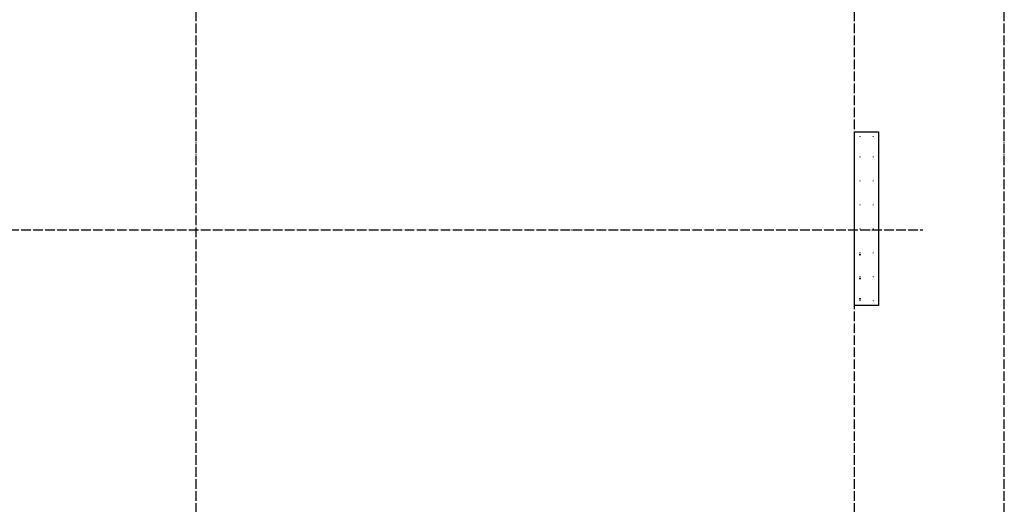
# Model space of a CAD drawing. Header units: millimetres. Extents: x -2995 to 47287, y -2809 to 58122.
# Tile 44 of 143: x 6927 to 15150, y 26110 to 30155. Entities that reach past the tile are written whole.
import ezdxf

# ---------------------------------------------------------------- set-up
doc = ezdxf.new("R2010")
doc.units = ezdxf.units.MM
doc.linetypes.add('______11', pattern=[100, 80, -10, 0, -10])
doc.linetypes.add('______5', pattern=[220, 160, -20, 20, -20])
doc.layers.add('Арм.стержн. вертикальными 1', color=22, linetype='Continuous', lineweight=35)
doc.layers.add('Арм.стержн. вертикальными 2', color=7, linetype='Continuous', lineweight=35, true_color=0x006e00)
doc.layers.add('Осевая линия_ общее', color=7, linetype='______5', lineweight=13, true_color=0xa0a0a0)

# ---------------------------------------------------------------- blocks, each defined once
blk = doc.blocks.new('СЛОЖНЫЙ_ОБЪЕКТ_0')
at = {"layer": 'Осевая линия_ общее', "color": 253, "linetype": '______11', "lineweight": -3, "true_color": 0xa0a0a0, "transparency": 33554687}
for p, q in [((8400, -2590), (8400, 47490)), ((13900, -2590), (13900, 47490)), ((15150, -2590), (15150, 40000)), ((-2770, 28400), (14470, 28400))]:
    blk.add_line(p, q, dxfattribs=at)

msp = doc.modelspace()

# ---------------------------------------------------------------- hatches: boundary and pattern name
at = {"layer": 'Арм.стержн. вертикальными 1', "linetype": 'Continuous', "lineweight": 50, "transparency": 33554687}
for points in [[(13950, 29179.8), (13949.6, 29181.7), (13948.5, 29183.3), (13946.9, 29184.4), (13945, 29184.8), (13943.1, 29184.4), (13941.5, 29183.3), (13940.4, 29181.7), (13940, 29179.8), (13940.4, 29177.9), (13941.5, 29176.2), (13943.1, 29175.2), (13945, 29174.8), (13946.9, 29175.2), (13948.5, 29176.2), (13949.6, 29177.9)], [(14060, 29179.8), (14059.6, 29181.7), (14058.5, 29183.3), (14056.9, 29184.4), (14055, 29184.8), (14053.1, 29184.4), (14051.5, 29183.3), (14050.4, 29181.7), (14050, 29179.8), (14050.4, 29177.9), (14051.5, 29176.2), (14053.1, 29175.2), (14055, 29174.8), (14056.9, 29175.2), (14058.5, 29176.2), (14059.6, 29177.9)], [(13950, 29009.8), (13949.6, 29011.7), (13948.5, 29013.3), (13946.9, 29014.4), (13945, 29014.8), (13943.1, 29014.4), (13941.5, 29013.3), (13940.4, 29011.7), (13940, 29009.8), (13940.4, 29007.9), (13941.5, 29006.2), (13943.1, 29005.2), (13945, 29004.8), (13946.9, 29005.2), (13948.5, 29006.2), (13949.6, 29007.9)], [(14060, 29009.8), (14059.6, 29011.7), (14058.5, 29013.3), (14056.9, 29014.4), (14055, 29014.8), (14053.1, 29014.4), (14051.5, 29013.3), (14050.4, 29011.7), (14050, 29009.8), (14050.4, 29007.9), (14051.5, 29006.2), (14053.1, 29005.2), (14055, 29004.8), (14056.9, 29005.2), (14058.5, 29006.2), (14059.6, 29007.9)], [(13950, 28809.8), (13949.6, 28811.7), (13948.5, 28813.3), (13946.9, 28814.4), (13945, 28814.8), (13943.1, 28814.4), (13941.5, 28813.3), (13940.4, 28811.7), (13940, 28809.8), (13940.4, 28807.9), (13941.5, 28806.2), (13943.1, 28805.2), (13945, 28804.8), (13946.9, 28805.2), (13948.5, 28806.2), (13949.6, 28807.9)], [(14060, 28809.8), (14059.6, 28811.7), (14058.5, 28813.3), (14056.9, 28814.4), (14055, 28814.8), (14053.1, 28814.4), (14051.5, 28813.3), (14050.4, 28811.7), (14050, 28809.8), (14050.4, 28807.9), (14051.5, 28806.2), (14053.1, 28805.2), (14055, 28804.8), (14056.9, 28805.2), (14058.5, 28806.2), (14059.6, 28807.9)], [(13950, 28609.8), (13949.6, 28611.7), (13948.5, 28613.3), (13946.9, 28614.4), (13945, 28614.8), (13943.1, 28614.4), (13941.5, 28613.3), (13940.4, 28611.7), (13940, 28609.8), (13940.4, 28607.9), (13941.5, 28606.2), (13943.1, 28605.2), (13945, 28604.8), (13946.9, 28605.2), (13948.5, 28606.2), (13949.6, 28607.9)], [(14060, 28609.8), (14059.6, 28611.7), (14058.5, 28613.3), (14056.9, 28614.4), (14055, 28614.8), (14053.1, 28614.4), (14051.5, 28613.3), (14050.4, 28611.7), (14050, 28609.8), (14050.4, 28607.9), (14051.5, 28606.2), (14053.1, 28605.2), (14055, 28604.8), (14056.9, 28605.2), (14058.5, 28606.2), (14059.6, 28607.9)], [(13950, 28409.8), (13949.6, 28411.7), (13948.5, 28413.3), (13946.9, 28414.4), (13945, 28414.8), (13943.1, 28414.4), (13941.5, 28413.3), (13940.4, 28411.7), (13940, 28409.8), (13940.4, 28407.9), (13941.5, 28406.2), (13943.1, 28405.2), (13945, 28404.8), (13946.9, 28405.2), (13948.5, 28406.2), (13949.6, 28407.9)], [(14060, 28409.8), (14059.6, 28411.7), (14058.5, 28413.3), (14056.9, 28414.4), (14055, 28414.8), (14053.1, 28414.4), (14051.5, 28413.3), (14050.4, 28411.7), (14050, 28409.8), (14050.4, 28407.9), (14051.5, 28406.2), (14053.1, 28405.2), (14055, 28404.8), (14056.9, 28405.2), (14058.5, 28406.2), (14059.6, 28407.9)], [(13950, 28209.8), (13949.6, 28211.7), (13948.5, 28213.3), (13946.9, 28214.4), (13945, 28214.8), (13943.1, 28214.4), (13941.5, 28213.3), (13940.4, 28211.7), (13940, 28209.8), (13940.4, 28207.9), (13941.5, 28206.2), (13943.1, 28205.2), (13945, 28204.8), (13946.9, 28205.2), (13948.5, 28206.2), (13949.6, 28207.9)], [(14060, 28209.8), (14059.6, 28211.7), (14058.5, 28213.3), (14056.9, 28214.4), (14055, 28214.8), (14053.1, 28214.4), (14051.5, 28213.3), (14050.4, 28211.7), (14050, 28209.8), (14050.4, 28207.9), (14051.5, 28206.2), (14053.1, 28205.2), (14055, 28204.8), (14056.9, 28205.2), (14058.5, 28206.2), (14059.6, 28207.9)], [(13950, 28009.8), (13949.6, 28011.7), (13948.5, 28013.3), (13946.9, 28014.4), (13945, 28014.8), (13943.1, 28014.4), (13941.5, 28013.3), (13940.4, 28011.7), (13940, 28009.8), (13940.4, 28007.9), (13941.5, 28006.2), (13943.1, 28005.2), (13945, 28004.8), (13946.9, 28005.2), (13948.5, 28006.2), (13949.6, 28007.9)], [(14060, 28009.8), (14059.6, 28011.7), (14058.5, 28013.3), (14056.9, 28014.4), (14055, 28014.8), (14053.1, 28014.4), (14051.5, 28013.3), (14050.4, 28011.7), (14050, 28009.8), (14050.4, 28007.9), (14051.5, 28006.2), (14053.1, 28005.2), (14055, 28004.8), (14056.9, 28005.2), (14058.5, 28006.2), (14059.6, 28007.9)], [(13950, 27809.8), (13949.6, 27811.7), (13948.5, 27813.3), (13946.9, 27814.4), (13945, 27814.8), (13943.1, 27814.4), (13941.5, 27813.3), (13940.4, 27811.7), (13940, 27809.8), (13940.4, 27807.9), (13941.5, 27806.2), (13943.1, 27805.2), (13945, 27804.8), (13946.9, 27805.2), (13948.5, 27806.2), (13949.6, 27807.9)], [(14060, 27809.8), (14059.6, 27811.7), (14058.5, 27813.3), (14056.9, 27814.4), (14055, 27814.8), (14053.1, 27814.4), (14051.5, 27813.3), (14050.4, 27811.7), (14050, 27809.8), (14050.4, 27807.9), (14051.5, 27806.2), (14053.1, 27805.2), (14055, 27804.8), (14056.9, 27805.2), (14058.5, 27806.2), (14059.6, 27807.9)]]:
    msp.add_hatch(color=4, dxfattribs=at).paths.add_polyline_path(points)
at = {"layer": 'Арм.стержн. вертикальными 2', "linetype": 'Continuous', "lineweight": 50, "transparency": 33554687}
for points in [[(13952.5, 28194), (13951.9, 28197.1), (13950.1, 28199.7), (13947.5, 28201.4), (13944.5, 28202), (13941.4, 28201.4), (13938.8, 28199.7), (13937.1, 28197.1), (13936.5, 28194), (13937.1, 28191), (13938.8, 28188.4), (13941.4, 28186.6), (13944.5, 28186), (13947.5, 28186.6), (13950.1, 28188.4), (13951.9, 28191)], [(13952.5, 27994), (13951.9, 27997.1), (13950.1, 27999.7), (13947.5, 28001.4), (13944.5, 28002), (13941.4, 28001.4), (13938.8, 27999.7), (13937.1, 27997.1), (13936.5, 27994), (13937.1, 27991), (13938.8, 27988.4), (13941.4, 27986.6), (13944.5, 27986), (13947.5, 27986.6), (13950.1, 27988.4), (13951.9, 27991)], [(13953, 27824.8), (13952.4, 27827.8), (13950.7, 27830.4), (13948.1, 27832.2), (13945, 27832.8), (13941.9, 27832.2), (13939.3, 27830.4), (13937.6, 27827.8), (13937, 27824.8), (13937.6, 27821.7), (13939.3, 27819.1), (13941.9, 27817.4), (13945, 27816.8), (13948.1, 27817.4), (13950.7, 27819.1), (13952.4, 27821.7)]]:
    msp.add_hatch(color=7, dxfattribs=at).paths.add_polyline_path(points)

# ---------------------------------------------------------------- linework, layer by layer
at = {"color": 7, "linetype": 'Continuous', "lineweight": 25, "transparency": 33554687}
for p, q in [((13900, 27769.8), (13900, 29219.8)), ((13900, 29219.8), (14100, 29219.8)), ((14100, 29219.8), (14100, 27769.8)), ((14100, 27769.8), (13900, 27769.8))]:
    msp.add_line(p, q, dxfattribs=at)

# ---------------------------------------------------------------- block references
at = {"layer": 'Осевая линия_ общее', "color": 253, "linetype": '______11', "lineweight": -3, "true_color": 0xa0a0a0, "transparency": 33554687}
msp.add_blockref('СЛОЖНЫЙ_ОБЪЕКТ_0', (0, 0), dxfattribs=at)

doc.saveas('drawing.dxf')
